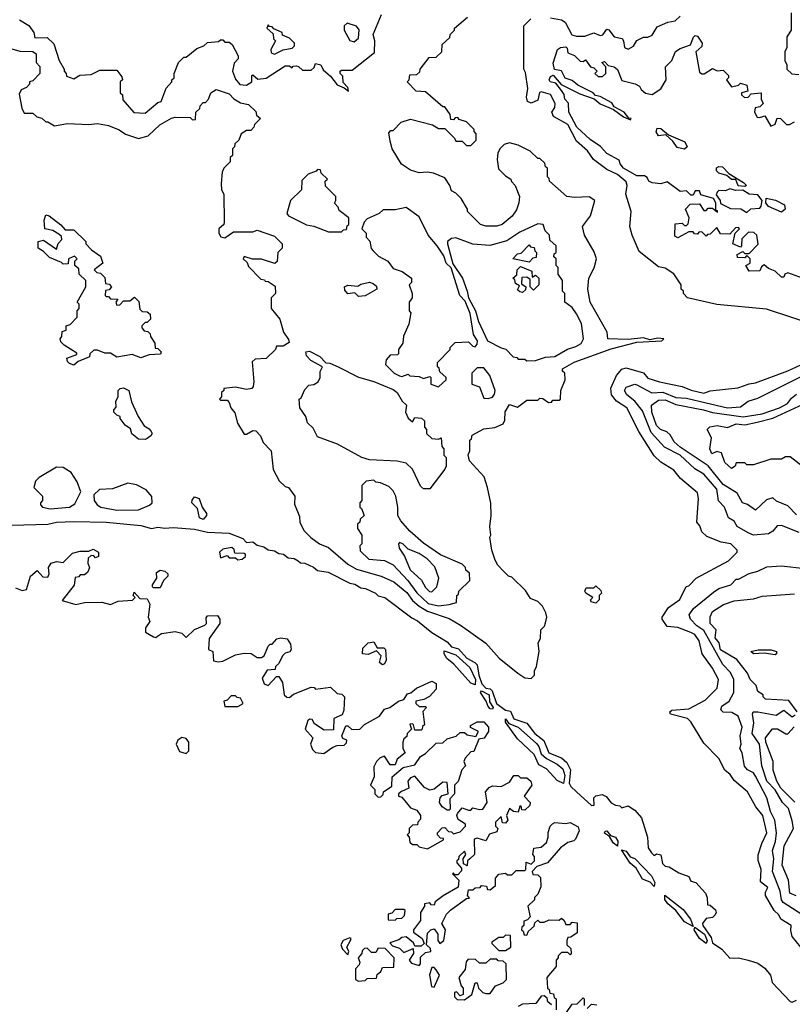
# Model space of a CAD drawing. Extents: x 2668140 to 2765664, y 823621 to 955240.
# Tile 163 of 256: x 2680034 to 2683615, y 888000 to 892564. Entities that reach past the tile are written whole.
import ezdxf

# ---------------------------------------------------------------- set-up
doc = ezdxf.new("R2010")
doc.units = 0

msp = doc.modelspace()

# ---------------------------------------------------------------- linework, layer by layer
at = {"layer": '0CON02XD'}
for points in [[(2680615, 892130), (2680675, 892180), (2680690, 892185), (2680713, 892247), (2680740, 892275), (2680740, 892285), (2680750, 892295), (2680750, 892315), (2680770, 892365), (2680795, 892390), (2680805, 892390), (2680855, 892430), (2680887, 892443), (2680905, 892457.5), (2680955, 892462.5), (2680965, 892470), (2680975, 892470), (2680985, 892460), (2681005, 892460), (2681018.3, 892448.3), (2681047, 892397), (2681047, 892383), (2681028.3, 892361.7), (2681020, 892325), (2681035, 892287.5), (2681055, 892263.8), (2681085, 892260), (2681110, 892275), (2681110, 892305), (2681115, 892307.5), (2681138.3, 892288.3), (2681177, 892293), (2681265, 892350), (2681285, 892350), (2681295, 892340), (2681301.7, 892348.3), (2681315, 892350), (2681327, 892347), (2681345, 892330), (2681385, 892330), (2681398.3, 892341.7), (2681405, 892360), (2681430, 892355), (2681441.2, 892331.2), (2681475, 892302.5), (2681505, 892262.5), (2681538.3, 892248.3), (2681558.3, 892231.7), (2681555, 892250), (2681533, 892273), (2681531.7, 892301.7), (2681520, 892315), (2681520, 892325), (2681525, 892330), (2681575, 892330), (2681678.3, 892411.7), (2681680, 892465), (2681672.5, 892495), (2681711.7, 892588.3)], [(2682495, 892572.5), (2682545, 892562.5), (2682563, 892553), (2682593.6, 892493.6), (2682615, 892486.7), (2682653, 892487), (2682695, 892502.5), (2682725, 892490), (2682736.4, 892493.6), (2682755, 892520), (2682765, 892517.5), (2682790, 892485), (2682825.9, 892475.9), (2682833.3, 892465), (2682837.5, 892435), (2682855, 892427.5), (2682879.3, 892440.7), (2682895, 892467.5), (2682925, 892482.5), (2682945, 892482.5), (2682965, 892492.5), (2682989.3, 892530.7), (2683038.3, 892551.7), (2683071.7, 892558.3), (2683095, 892580)], [(2683610, 892595), (2683610, 892515), (2683590, 892485), (2683590, 892435), (2683580, 892415), (2683580, 892375), (2683590, 892355), (2683590, 892335), (2683613, 892313), (2683645, 892310)], [(2680033.6, 892563.6), (2680076.4, 892536.4), (2680100, 892505), (2680105, 892480), (2680161.7, 892481.7), (2680192.5, 892452.5), (2680217.5, 892375), (2680240, 892335), (2680240, 892325), (2680250, 892315), (2680251.7, 892301.7), (2680285, 892290), (2680313, 892307), (2680365, 892310), (2680405, 892330), (2680485, 892330), (2680508.3, 892298.3), (2680510, 892285), (2680500, 892275), (2680500, 892225), (2680510, 892215), (2680511.7, 892191.7), (2680563, 892133), (2680615, 892130)], [(2681215, 892403.3), (2681255, 892423.3), (2681297.7, 892432.3), (2681307.7, 892442.3), (2681308, 892455), (2681285, 892478.8), (2681251.7, 892491.7), (2681250, 892505), (2681211.7, 892521.7), (2681205, 892530), (2681191.7, 892531.7), (2681185, 892540), (2681180, 892525), (2681208.3, 892498.3), (2681210, 892475), (2681220, 892465), (2681197.5, 892425), (2681200, 892410), (2681215, 892403.3)], [(2681585, 892461.2), (2681605, 892477.5), (2681607.5, 892517.5), (2681595, 892533.3), (2681552.5, 892547.5), (2681537.5, 892535), (2681537.5, 892515), (2681565, 892466.7), (2681585, 892461.2)], [(2682405, 889510), (2682420, 889525), (2682420, 889545), (2682430, 889565), (2682442.5, 889635), (2682437.5, 889675), (2682447.5, 889695), (2682450, 889735), (2682467, 889753), (2682471.7, 889768.3), (2682476.7, 889795), (2682472.5, 889815), (2682457.5, 889845), (2682435, 889867.5), (2682401.7, 889881.7), (2682378.3, 889918.3), (2682315, 889980), (2682300, 889985), (2682277, 890007), (2682250, 890035), (2682238.3, 890058.3), (2682222.5, 890105), (2682212.5, 890165), (2682217.5, 890175), (2682212.5, 890215), (2682220, 890265), (2682217, 890323), (2682202.5, 890395), (2682187.5, 890445), (2682118.3, 890518.3), (2682112.5, 890547.5), (2682120, 890565), (2682120, 890615), (2682128.3, 890621.7), (2682131.7, 890638.3), (2682185, 890667.5), (2682237, 890673), (2682275, 890690), (2682283, 890707), (2682283.6, 890746.4), (2682305, 890780), (2682341.7, 890768.3), (2682385, 890800), (2682435, 890800), (2682445, 890810), (2682458.3, 890808.3), (2682485, 890790), (2682498.3, 890791.7), (2682505, 890800), (2682535, 890800), (2682540, 890805), (2682542.5, 890845), (2682562.5, 890895), (2682560, 890925), (2682550, 890935), (2682550, 890945), (2682604.1, 890975.9), (2682775, 891038), (2682895, 891068.8), (2683010, 891075), (2683020, 891085), (2682992.5, 891087.5), (2682955, 891080), (2682925, 891089.2), (2682855, 891081.2), (2682760, 891085), (2682757.5, 891115), (2682677.5, 891255), (2682667.5, 891315), (2682672.5, 891365), (2682697, 891413), (2682707.5, 891455), (2682697, 891487), (2682652.5, 891565), (2682642.5, 891605), (2682680, 891655), (2682700, 891725), (2682673, 891743), (2682605, 891740), (2682570, 891745), (2682490, 891815), (2682488.3, 891828.3), (2682480, 891835), (2682480, 891875), (2682471.7, 891881.7), (2682468.3, 891898.3), (2682445, 891920), (2682435, 891920), (2682400, 891955), (2682345, 891982.5), (2682305, 891992.5), (2682280, 891985), (2682260, 891965), (2682250, 891945), (2682247.5, 891915), (2682253, 891873), (2682285, 891840), (2682310, 891825), (2682313, 891813), (2682330, 891795), (2682350, 891745), (2682347.5, 891715), (2682337, 891683), (2682316.4, 891653.6), (2682270, 891615), (2682245, 891607.5), (2682195, 891607.5), (2682170, 891615), (2682110, 891675), (2682110, 891685), (2682080, 891735), (2682055, 891760), (2682035, 891770), (2682027.5, 891795), (2682005, 891830), (2681951.7, 891851.7), (2681925, 891856.7), (2681885, 891853.3), (2681845, 891866), (2681804.2, 891894.2), (2681761.2, 891965), (2681751.2, 892001.2), (2681745, 892040), (2681755, 892050), (2681765, 892050), (2681801.7, 892088.3), (2681845, 892102.5), (2681947, 892077), (2681975, 892060), (2682005, 892060), (2682050, 892015), (2682055, 892000), (2682085, 892000), (2682105, 891980), (2682125, 891980), (2682150, 892005), (2682150, 892035), (2682140, 892045), (2682140, 892055), (2682105, 892090), (2682071.7, 892101.7), (2682065, 892110), (2682051.7, 892108.3), (2682045, 892100), (2682031.7, 892101.7), (2682030, 892125), (2682005, 892160), (2681995, 892160), (2681915, 892230), (2681871.7, 892231.7), (2681830, 892275), (2681840, 892285), (2681841.7, 892308.3), (2681875, 892310), (2681888.3, 892321.7), (2681890, 892335), (2681931.7, 892388.3), (2681965, 892390), (2681990, 892415), (2681991.7, 892448.3), (2682028.3, 892481.7), (2682030, 892495), (2682050, 892515), (2682050, 892525), (2682110, 892575)], [(2683725, 891146.7), (2683495, 891222.5), (2683265, 891243.3), (2683130, 891275), (2683110, 891295), (2683110, 891305), (2683100, 891315), (2683100, 891335), (2683066.4, 891386.4), (2683025, 891412.5), (2682995, 891417.5), (2682905, 891490), (2682872.5, 891565), (2682862.5, 891605), (2682867.5, 891675), (2682843.3, 891755), (2682850, 891795), (2682845, 891812.5), (2682805, 891846), (2682755, 891870), (2682693.8, 891915), (2682665.8, 891955.8), (2682615, 892001.2), (2682575, 892078), (2682507.5, 892115), (2682500, 892135), (2682513.9, 892156.1), (2682515.7, 892175), (2682495, 892216.7), (2682450.7, 892229.3), (2682443.8, 892226.2), (2682435, 892190), (2682405, 892177.5), (2682387.5, 892185), (2682383.8, 892205), (2682390, 892245), (2682378.3, 892318.3), (2682370, 892335), (2682370, 892535), (2682403, 892567)], [(2683679.3, 891359.3), (2683595, 891390), (2683580, 891385), (2683575, 891370), (2683565, 891370), (2683535, 891397.5), (2683505, 891410), (2683485, 891427.5), (2683471.7, 891418.3), (2683465, 891400), (2683415, 891397.5), (2683400, 891425), (2683420, 891435), (2683420, 891455), (2683405, 891470), (2683395, 891460), (2683361.7, 891461.7), (2683360, 891475), (2683385, 891490), (2683395, 891480), (2683415, 891480), (2683457, 891523), (2683450, 891565), (2683437, 891577), (2683411.7, 891578.3), (2683381.7, 891548.3), (2683380, 891515), (2683375, 891510), (2683340, 891525), (2683350, 891575), (2683370, 891595), (2683365, 891600), (2683351.7, 891598.3), (2683325, 891570), (2683281.7, 891571.7), (2683265, 891600), (2683235, 891570), (2683221.7, 891568.3), (2683215, 891560), (2683195, 891580), (2683181.7, 891578.3), (2683175, 891570), (2683161.7, 891571.7), (2683155, 891580), (2683135, 891580), (2683085, 891552.5), (2683070, 891560), (2683071.7, 891618.3), (2683105, 891620), (2683115, 891610), (2683125, 891610), (2683131.7, 891618.3), (2683137.5, 891645), (2683120, 891685), (2683141.7, 891708.3), (2683185, 891710), (2683205, 891680), (2683215, 891680), (2683225, 891690), (2683245, 891690), (2683268.3, 891671.7), (2683268.3, 891678.3), (2683260, 891680), (2683260, 891715), (2683250, 891735), (2683191.7, 891751.7), (2683185, 891770), (2683165, 891770), (2683155, 891750), (2683145, 891750), (2683125, 891770), (2683095, 891767.5), (2683035, 891812.5), (2683005, 891802.5), (2682965, 891807.5), (2682950, 891815), (2682942.5, 891832.5), (2682930.7, 891840.7), (2682895, 891840), (2682832.5, 891875), (2682817.5, 891895), (2682813, 891913), (2682755, 891943.3), (2682725.9, 891975.9), (2682678.3, 892008.3), (2682616.2, 892065), (2682580, 892135), (2682577, 892177), (2682560, 892195), (2682557, 892217), (2682546, 892236), (2682518.8, 892268.8), (2682492.5, 892275), (2682487.5, 892285), (2682495, 892300), (2682507, 892307), (2682543.6, 892263.6), (2682630.5, 892220.5), (2682696.2, 892196.2), (2682724.1, 892174.1), (2682787, 892147), (2682833, 892113), (2682865, 892100), (2682867.5, 892105), (2682856.7, 892106.7), (2682835.8, 892135), (2682789.3, 892159.3), (2682777.8, 892177.8), (2682725, 892207.1), (2682702.5, 892212.5), (2682692, 892225), (2682620.4, 892260.4), (2682595, 892282.5), (2682562.2, 892292.2), (2682545, 892326.2), (2682512.3, 892332.3), (2682507, 892363), (2682527.5, 892425), (2682540, 892435), (2682565, 892437.5), (2682571.7, 892431.7), (2682575, 892410), (2682605, 892397.5), (2682631.7, 892371.7), (2682645, 892370), (2682657, 892377), (2682680, 892345), (2682695, 892340), (2682710, 892325), (2682700, 892315), (2682715, 892300), (2682735, 892300), (2682750, 892315), (2682750, 892345), (2682732.5, 892365), (2682745, 892370), (2682761.7, 892351.7), (2682790, 892345), (2682805, 892332.5), (2682825, 892282.5), (2682887, 892267), (2682906.4, 892256.4), (2682915, 892240), (2682935, 892222.5), (2682965, 892217.5), (2683006.1, 892243.9), (2683030, 892285), (2683027.5, 892345), (2683056.1, 892373.9), (2683073.3, 892416.7), (2683095, 892430), (2683143, 892447), (2683157, 892483), (2683165, 892490), (2683175, 892487.5), (2683197.5, 892455), (2683195, 892440), (2683167.5, 892415), (2683185, 892320), (2683195, 892312.5), (2683207, 892313), (2683245, 892337.5), (2683267, 892327), (2683295, 892330), (2683320, 892305), (2683320, 892295), (2683310, 892285), (2683333, 892253), (2683365, 892260), (2683375, 892270), (2683405, 892260), (2683408.3, 892231.7), (2683380, 892225), (2683380, 892215), (2683393, 892203), (2683410, 892205), (2683425, 892220), (2683470, 892225), (2683470, 892195), (2683480, 892175), (2683465, 892160), (2683442.5, 892155), (2683440, 892135), (2683451.7, 892111.7), (2683465, 892110), (2683488.3, 892118.3), (2683515, 892070), (2683535, 892080), (2683545, 892107.5), (2683560, 892105), (2683588.3, 892078.3), (2683601.7, 892078.3), (2683625, 892090)], [(2679965, 892437.5), (2680035, 892418), (2680095, 892416.7), (2680110, 892405), (2680110, 892365), (2680127, 892347), (2680127.5, 892315), (2680095, 892280), (2680080, 892275), (2680080, 892265), (2680065, 892250), (2680041.7, 892238.3), (2680031.7, 892218.3), (2680043.6, 892153.6), (2680055, 892130), (2680095, 892130), (2680113, 892113), (2680137, 892107), (2680155, 892090), (2680165, 892090), (2680195, 892072.5), (2680255, 892082.5), (2680355, 892077.5), (2680395, 892082.5), (2680445, 892073.3), (2680495, 892052.5), (2680525, 892032.5), (2680585, 892012.5), (2680630, 892025), (2680683.6, 892076.4), (2680737, 892107), (2680755, 892112.5), (2680825, 892110), (2680835, 892100), (2680848.3, 892101.7), (2680850, 892135), (2680868.3, 892151.7), (2680870, 892165), (2680885, 892180), (2680895, 892180), (2680910, 892195), (2680920, 892225), (2680945, 892240), (2681005, 892220), (2681027, 892197), (2681058.3, 892178.3), (2681095, 892170), (2681128.3, 892138.3), (2681131.7, 892121.7), (2681150, 892105), (2681121.7, 892078.3), (2681120, 892065), (2681105, 892050), (2681085, 892050), (2681060, 892035), (2681050, 892005), (2681031.7, 891988.3), (2681030, 891975), (2681020, 891965), (2681020, 891935), (2681010, 891925), (2681010, 891905), (2680980, 891875), (2680973, 891857), (2680967.5, 891805), (2680970, 891775), (2680980, 891755), (2680982.5, 891625), (2680980, 891615), (2680957.5, 891595), (2680956.7, 891575), (2680967, 891557), (2680985, 891552.5), (2681025, 891580), (2681115, 891580), (2681135, 891587.5), (2681215, 891560), (2681250, 891525), (2681250, 891505), (2681230, 891485), (2681227, 891443), (2681216.4, 891433.6), (2681155, 891453.8), (2681113.3, 891453.3), (2681075, 891466.7), (2681070, 891455), (2681088.3, 891438.3), (2681095, 891420), (2681151.7, 891361.7), (2681168.3, 891358.3), (2681171.7, 891351.7), (2681185, 891350), (2681218.3, 891328.3), (2681220, 891295), (2681200, 891275), (2681200, 891225), (2681240, 891175), (2681257.5, 891115), (2681280.7, 891080.7), (2681283, 891067), (2681255, 891050), (2681225, 891050), (2681220, 891035), (2681177, 890993), (2681125, 890990), (2681111.7, 890978.3), (2681120, 890885), (2681117, 890863), (2681110, 890855), (2681085, 890850), (2681035, 890860), (2680980, 890855), (2680980, 890845), (2680970, 890835), (2680970, 890815), (2680960, 890805), (2680965, 890800), (2680995, 890800), (2681005, 890790), (2681012.5, 890765), (2681031.7, 890741.7), (2681043.3, 890693.3), (2681075, 890642.5), (2681085, 890642.5), (2681115, 890660), (2681128.3, 890658.3), (2681150, 890635), (2681163.3, 890603.3), (2681200, 890565), (2681208.3, 890478.3), (2681237, 890427), (2681265, 890400), (2681280, 890395), (2681310, 890355), (2681308.3, 890318.3), (2681331.7, 890261.7), (2681333, 890233), (2681352.5, 890195), (2681383.6, 890163.6), (2681423.9, 890133.9), (2681465, 890117.5), (2681555, 890040), (2681595, 890016.7), (2681710, 889985), (2681768.8, 889958.8), (2681828.3, 889908.3), (2681855, 889871.2), (2681885.7, 889845.7), (2681925, 889822.5), (2682025, 889788.8), (2682077.5, 889757.5), (2682193.9, 889673.9), (2682256.7, 889605), (2682342.5, 889535), (2682375, 889513.3), (2682405, 889510)], [(2683115, 891964.4), (2683081.1, 891971.1), (2683061.1, 892001.1), (2683029.3, 892029.3), (2682995, 892025.8), (2682984.6, 892044.6), (2682989.3, 892060.7), (2683005, 892059.2), (2683040.7, 892030.7), (2683116.9, 891996.9), (2683127.5, 891975), (2683115, 891964.4)], [(2681525, 891580), (2681535, 891590), (2681548.3, 891591.7), (2681551.7, 891608.3), (2681560, 891615), (2681560, 891645), (2681515, 891680), (2681510, 891695), (2681493, 891713), (2681500, 891725), (2681500, 891745), (2681451.7, 891791.7), (2681450, 891815), (2681460, 891825), (2681431.7, 891851.7), (2681428.3, 891868.3), (2681415, 891870), (2681408.3, 891861.7), (2681371.7, 891848.3), (2681341.7, 891818.3), (2681340, 891775), (2681290, 891725), (2681272.5, 891665), (2681280, 891655), (2681363, 891613), (2681397, 891607), (2681465, 891580), (2681525, 891580)], [(2683395, 891790.8), (2683363.9, 891793.9), (2683352.5, 891822.5), (2683332.6, 891822.6), (2683310.8, 891840.8), (2683275, 891851.9), (2683263.8, 891863.8), (2683263.4, 891876.6), (2683275, 891882.9), (2683291.4, 891881.4), (2683321.4, 891851.4), (2683389.3, 891809.3), (2683403.3, 891795), (2683395, 891790.8)], [(2683405, 891670), (2683423, 891687), (2683465, 891690), (2683471.2, 891698.8), (2683475.8, 891725.8), (2683455, 891751.2), (2683415, 891755.5), (2683385, 891773.8), (2683352.5, 891772.5), (2683325, 891780), (2683305, 891770), (2683275, 891772.5), (2683267.5, 891765), (2683262.5, 891752.5), (2683280, 891725), (2683281.7, 891711.7), (2683328.3, 891688.3), (2683376.4, 891686.4), (2683405, 891670)], [(2683565, 891672.2), (2683505, 891698.6), (2683492.7, 891715), (2683493.2, 891736.8), (2683536.9, 891726.9), (2683578.8, 891705), (2683582.5, 891685), (2683565, 891672.2)], [(2681975, 890862.5), (2682010, 890895), (2682010, 890905), (2681981.7, 890931.7), (2681978.3, 890948.3), (2681970, 890955), (2681970, 890975), (2682030, 891035), (2682030, 891045), (2682053, 891067), (2682115, 891070), (2682135, 891050), (2682145, 891047.5), (2682155, 891060), (2682156.7, 891075), (2682138, 891105), (2682122.3, 891202.3), (2682099.2, 891259.2), (2682074, 891285), (2682033.3, 891413.3), (2682011.2, 891435), (2681999.4, 891469.4), (2681968.8, 891515), (2681926.7, 891565), (2681885, 891650), (2681825, 891692.5), (2681775, 891682.5), (2681718.3, 891681.7), (2681700, 891665), (2681645, 891640), (2681630, 891625), (2681620, 891595), (2681640, 891575), (2681640, 891555), (2681657, 891537), (2681663, 891503), (2681671.7, 891491.7), (2681697, 891467), (2681740, 891445), (2681765, 891410), (2681807, 891397), (2681850, 891365), (2681850, 891345), (2681840, 891335), (2681852.5, 891295), (2681852.5, 891275), (2681840, 891255), (2681840, 891215), (2681847.5, 891205), (2681837, 891153), (2681813, 891097), (2681810, 891065), (2681790, 891035), (2681790, 891015), (2681785, 891010), (2681751.7, 891008.3), (2681733, 890987), (2681730, 890965), (2681770, 890925), (2681795, 890912.5), (2681805, 890910), (2681835, 890920), (2681843, 890913), (2681885, 890910), (2681905, 890900), (2681935, 890910), (2681940, 890905), (2681940, 890875), (2681975, 890862.5)], [(2680285, 890962.5), (2680265, 890970), (2680255, 890980), (2680252.5, 890995), (2680298.3, 891011.7), (2680298.3, 891018.3), (2680240, 891055), (2680225, 891070), (2680222.5, 891085), (2680230, 891095), (2680231.7, 891118.3), (2680250, 891125), (2680250, 891145), (2680268.3, 891151.7), (2680300, 891185), (2680300, 891215), (2680310, 891225), (2680310, 891245), (2680300, 891255), (2680340, 891325), (2680340, 891355), (2680310, 891385), (2680308.3, 891408.3), (2680290, 891425), (2680290, 891445), (2680300, 891455), (2680288.3, 891468.3), (2680260, 891455), (2680258.3, 891431.7), (2680235, 891430), (2680228.3, 891438.3), (2680171.7, 891461.7), (2680145, 891490), (2680120, 891505), (2680120, 891535), (2680145, 891542.5), (2680205, 891500), (2680213, 891527), (2680230, 891545), (2680228.3, 891558.3), (2680215, 891570), (2680187, 891587), (2680150, 891595), (2680147.5, 891635), (2680155, 891660), (2680170, 891655), (2680225, 891612.5), (2680245, 891590), (2680285, 891590), (2680340, 891535), (2680340, 891525), (2680367, 891497), (2680408.3, 891468.3), (2680420, 891435), (2680380, 891405), (2680391.7, 891391.7), (2680408.3, 891388.3), (2680428.3, 891368.3), (2680431.7, 891341.7), (2680448.3, 891338.3), (2680460, 891325), (2680448.3, 891311.7), (2680431.7, 891308.3), (2680430, 891285), (2680435, 891280), (2680445, 891280), (2680455, 891270), (2680488.3, 891268.3), (2680480, 891255), (2680485, 891240), (2680498.3, 891241.7), (2680515, 891260), (2680545, 891260), (2680567, 891277), (2680587, 891257), (2680591.7, 891221.7), (2680601.7, 891211.7), (2680625, 891210), (2680638.3, 891198.3), (2680640, 891175), (2680625, 891160), (2680615, 891160), (2680600, 891145), (2680600, 891135), (2680611.7, 891121.7), (2680628.3, 891118.3), (2680638.3, 891108.3), (2680640, 891095), (2680660, 891065), (2680661.7, 891041.7), (2680675, 891040), (2680690, 891025), (2680687, 891013), (2680635, 891010), (2680595, 890996.7), (2680555, 891012.5), (2680485, 891000), (2680455, 891017.5), (2680428.3, 891018.3), (2680395, 891032.5), (2680378.3, 891031.7), (2680360, 891015), (2680358.3, 891001.7), (2680305, 890980), (2680285, 890962.5)], [(2682385, 890982.5), (2682425, 890983.8), (2682470.7, 890999.3), (2682515, 891003.3), (2682573, 891037), (2682611.7, 891048.3), (2682637, 891063), (2682647.5, 891085), (2682637.5, 891155), (2682615, 891200), (2682595, 891230), (2682560, 891255), (2682560, 891295), (2682550, 891305), (2682550, 891355), (2682530, 891385), (2682530, 891415), (2682520, 891425), (2682520, 891455), (2682510, 891465), (2682511.7, 891478.3), (2682520, 891485), (2682520, 891515), (2682491.7, 891541.7), (2682490, 891565), (2682470, 891585), (2682460, 891615), (2682435, 891617.5), (2682351.7, 891578.3), (2682291.7, 891538.3), (2682213, 891517), (2682133.6, 891523.6), (2682055, 891552.5), (2682035, 891550), (2682017.5, 891535), (2682016.7, 891525), (2682041.7, 891431.7), (2682086.2, 891365), (2682108.8, 891305), (2682113.8, 891273.8), (2682146.7, 891215), (2682160, 891165), (2682202.5, 891075), (2682265, 891042.5), (2682287, 891037), (2682321.7, 891001.7), (2682338.3, 890998.3), (2682345, 890990), (2682375, 890990), (2682385, 890982.5)], [(2682395, 891440), (2682320, 891455), (2682341.7, 891478.3), (2682358.3, 891481.7), (2682395, 891520), (2682401.7, 891511.7), (2682418.3, 891508.3), (2682421.7, 891491.7), (2682430, 891485), (2682428.3, 891461.7), (2682411.7, 891458.3), (2682395, 891440)], [(2682365, 891300), (2682351.7, 891301.7), (2682341.7, 891311.7), (2682350, 891330), (2682331.7, 891341.7), (2682328.3, 891358.3), (2682320, 891365), (2682338.3, 891381.7), (2682340, 891405), (2682355, 891420), (2682408.3, 891398.3), (2682410, 891370), (2682425, 891380), (2682440, 891365), (2682440, 891335), (2682415, 891310), (2682400, 891325), (2682400, 891360), (2682385, 891370), (2682361.7, 891368.3), (2682360, 891340), (2682380, 891325), (2682378.3, 891311.7), (2682365, 891300)], [(2681605, 891280), (2681587.5, 891297.5), (2681555, 891293.3), (2681540.5, 891310.5), (2681540, 891325), (2681555, 891333.8), (2681601.7, 891328.3), (2681615, 891337.5), (2681655, 891347.5), (2681671.7, 891341.7), (2681688.3, 891328.3), (2681690, 891315), (2681635, 891284.2), (2681605, 891280)], [(2681935, 890390), (2681905, 890390), (2681891.7, 890401.7), (2681855, 890480), (2681825, 890507.5), (2681783, 890517), (2681655, 890523.3), (2681620, 890535), (2681507, 890597), (2681415, 890630), (2681395, 890670), (2681367.5, 890695), (2681360, 890725), (2681332.5, 890765), (2681330, 890805), (2681338.3, 890811.7), (2681355, 890850), (2681375, 890870), (2681397, 890873), (2681417.5, 890885), (2681427.5, 890905), (2681427, 890933), (2681437.5, 890955), (2681384.1, 890984.1), (2681363.8, 891005), (2681360, 891025), (2681377.7, 891027.7), (2681425, 891002.5), (2681453, 890973), (2681471.7, 890971.7), (2681510, 890955), (2681605, 890906.7), (2681675, 890886.7), (2681765, 890850), (2681783.3, 890835), (2681806.7, 890795), (2681827, 890777), (2681822, 890745), (2681835, 890717.5), (2681855, 890700), (2681865, 890720), (2681897, 890717), (2681910, 890705), (2681910, 890675), (2681920, 890665), (2681920, 890645), (2681945, 890622.5), (2681975, 890620), (2681987.5, 890625), (2681990, 890585), (2682000, 890575), (2682000, 890545), (2682010, 890535), (2682010, 890495), (2682005, 890480), (2681935, 890390)], [(2683654, 888265), (2683613.8, 888315), (2683607.5, 888342.5), (2683610, 888365), (2683562.5, 888395), (2683552.5, 888415), (2683531.2, 888435), (2683491.2, 888505), (2683490.7, 888519.3), (2683501.7, 888541.7), (2683468.3, 888568.3), (2683470, 888625), (2683457, 888667), (2683457, 888693), (2683473.3, 888745), (2683497.5, 888795), (2683478.8, 888875), (2683446.7, 888915), (2683407.5, 888985), (2683345, 889037.5), (2683327.5, 889065), (2683302.5, 889085), (2683275, 889140), (2683205, 889210), (2683145, 889310), (2683130, 889325), (2683050, 889345), (2683047.5, 889355), (2683056.2, 889363.8), (2683135, 889368.8), (2683210.7, 889409.3), (2683267.5, 889465), (2683273.3, 889505), (2683245, 889557.5), (2683196.7, 889625), (2683183.3, 889685), (2683163.9, 889713.9), (2683145, 889723.8), (2683085, 889746), (2683035, 889751.2), (2683012.5, 889785), (2683012.5, 889795), (2683040.7, 889839.3), (2683093, 889877), (2683123.6, 889936.4), (2683135, 889940), (2683170, 889975), (2683320, 890055), (2683360, 890095), (2683360, 890105), (2683330, 890135), (2683285, 890142.5), (2683218.3, 890168.3), (2683195, 890190), (2683187, 890217), (2683172.5, 890235), (2683180, 890345), (2683175, 890370), (2683097, 890437), (2683066.4, 890476.4), (2683005, 890512.5), (2682975, 890542.5), (2682903.3, 890655), (2682847.5, 890765), (2682800, 890795), (2682777.5, 890825), (2682773.6, 890856.4), (2682800, 890915), (2682825, 890943.3), (2682845, 890950), (2682925, 890927.5), (2682945, 890902.5), (2683000, 890885), (2683105, 890863.8), (2683145.9, 890845.9), (2683205, 890833.3), (2683235, 890843.3), (2683363, 890857), (2683415, 890876.7), (2683445, 890881.2), (2683595, 890936.7), (2683695, 890983.3)], [(2682205, 890807.5), (2682225, 890813.8), (2682235, 890827.5), (2682237.1, 890845), (2682213.8, 890915), (2682185, 890950), (2682155, 890950), (2682130, 890925), (2682130, 890875), (2682165, 890862.5), (2682185, 890810), (2682205, 890807.5)], [(2683646.1, 890186.1), (2683565, 890220), (2683545, 890217.5), (2683525, 890192.5), (2683505, 890180), (2683435, 890173.8), (2683410, 890185), (2683360, 890215), (2683345, 890240), (2683320, 890255), (2683300, 890305), (2683273, 890333), (2683265, 890387.5), (2683205, 890457.5), (2683162.7, 890482.7), (2683095, 890546), (2683022.7, 890582.7), (2682960.9, 890650.9), (2682920.9, 890750.9), (2682885.5, 890795.5), (2682848.8, 890825), (2682837.5, 890845), (2682845, 890860), (2682885, 890873.8), (2682895, 890872), (2682964.3, 890834.3), (2683015, 890838), (2683075, 890812.5), (2683125, 890808.8), (2683215, 890787.5), (2683315, 890764.3), (2683375, 890770), (2683410, 890795), (2683455, 890810), (2683666.1, 890913.9)], [(2680615, 890617.5), (2680585, 890620), (2680553.6, 890643.6), (2680547, 890667), (2680523.6, 890683.6), (2680500, 890715), (2680500, 890725), (2680485, 890730), (2680470, 890745), (2680470, 890755), (2680481.7, 890768.3), (2680480, 890795), (2680490, 890815), (2680490, 890845), (2680500, 890855), (2680515, 890857.5), (2680540, 890845), (2680553, 890793), (2680582.5, 890725), (2680610.7, 890680.7), (2680635, 890666.7), (2680643.3, 890655), (2680647.5, 890645), (2680642.5, 890635), (2680625, 890622.5), (2680615, 890617.5)], [(2683635, 890268.8), (2683595, 890310), (2683542.3, 890332.3), (2683525, 890347.5), (2683495, 890337.5), (2683445, 890290), (2683407, 890317), (2683383.9, 890323.9), (2683359.3, 890369.3), (2683295, 890408.8), (2683225, 890496.2), (2683095, 890582), (2683067.7, 890607.7), (2683049.5, 890639.5), (2683033.6, 890653.6), (2683004, 890664), (2682985, 890682.5), (2682963.8, 890745), (2682962.5, 890777.5), (2682995, 890800), (2683025, 890802), (2683075, 890780), (2683203.9, 890756.1), (2683245, 890742.5), (2683387, 890723), (2683475, 890737.5), (2683555, 890764.2), (2683592.5, 890785), (2683610.7, 890809.3), (2683635, 890827.5)], [(2683660, 890495), (2683605, 890537.5), (2683583, 890537), (2683565, 890527.5), (2683515, 890527.5), (2683435, 890500), (2683405, 890500), (2683395, 890510), (2683355, 890510), (2683350, 890495), (2683333, 890483), (2683301.7, 890511.7), (2683286.4, 890556.4), (2683265, 890562.5), (2683241.7, 890551.7), (2683232.5, 890575), (2683240, 890625), (2683220, 890665), (2683233, 890677), (2683267, 890683), (2683315, 890673.8), (2683355, 890690), (2683395, 890686.2), (2683452.3, 890697.7), (2683525, 890717.5), (2683665, 890782)], [(2680175, 890296.7), (2680265, 890303.8), (2680290, 890320), (2680317.5, 890375), (2680301.2, 890421.2), (2680273.3, 890465), (2680235, 890488.8), (2680205, 890490), (2680125, 890442.5), (2680107.5, 890425), (2680100, 890395), (2680140, 890355), (2680140, 890335), (2680130, 890325), (2680130, 890315), (2680140, 890305), (2680175, 890296.7)], [(2680485, 890290), (2680585, 890292), (2680636.4, 890313.6), (2680647.5, 890325), (2680647, 890353), (2680620, 890385), (2680575, 890408), (2680535, 890416.2), (2680465, 890390), (2680403.6, 890386.4), (2680378.3, 890361.7), (2680380, 890335), (2680392.5, 890315), (2680410, 890305), (2680485, 890290)], [(2681975, 889846.2), (2682025, 889852.5), (2682058.3, 889861.7), (2682060, 889895), (2682068.3, 889901.7), (2682070, 889915), (2682120, 889965), (2682118.3, 889998.3), (2682101.7, 890011.7), (2682100, 890025), (2682085, 890040), (2681983.9, 890083.9), (2681905, 890136.7), (2681842.3, 890192.3), (2681800.7, 890240.7), (2681787.5, 890265), (2681787.5, 890305), (2681777.5, 890355), (2681765, 890380), (2681745, 890400), (2681707, 890417), (2681685, 890420), (2681675, 890430), (2681640, 890425), (2681620, 890405), (2681620, 890335), (2681610, 890325), (2681610, 890305), (2681618.3, 890298.3), (2681630, 890265), (2681611.7, 890248.3), (2681610, 890235), (2681600, 890225), (2681600, 890205), (2681620, 890175), (2681620, 890135), (2681610, 890125), (2681611.7, 890101.7), (2681653, 890063), (2681725, 890057.5), (2681765, 890036.7), (2681833.8, 889965), (2681875, 889906.7), (2681927.3, 889857.3), (2681975, 889846.2)], [(2680885, 890247.5), (2680867.5, 890255), (2680858.3, 890298.3), (2680832.5, 890325), (2680833, 890337), (2680845, 890352.5), (2680866.7, 890345), (2680880, 890305), (2680900, 890275), (2680900, 890265), (2680885, 890247.5)], [(2679998.5, 890221.5), (2680165, 890225.5), (2680205, 890234.3), (2680285, 890237.8), (2680435.6, 890234.4), (2680595, 890218.9), (2680645, 890206), (2680675, 890211.4), (2680706.8, 890206.8), (2680745, 890210), (2680845, 890202.2), (2680905, 890188.9), (2681005, 890184.5), (2681068.8, 890158.8), (2681085, 890140), (2681115, 890143.1), (2681135, 890128.1), (2681165, 890120), (2681185, 890107.1), (2681215, 890101.5), (2681235, 890088.9), (2681256.2, 890086.2), (2681278.9, 890068.9), (2681306.9, 890066.9), (2681325.5, 890055.5), (2681335, 890045.8), (2681355, 890044.5), (2681395.5, 890025.5), (2681415, 890010.8), (2681463.1, 890003.1), (2681565, 889951.9), (2681587.5, 889947.5), (2681615, 889930.6), (2681637, 889927), (2681683.8, 889905), (2681695, 889893.8), (2681726.2, 889886.2), (2681850.9, 889790.9), (2681878, 889778), (2681943.9, 889723.9), (2682015, 889680), (2682035, 889657.5), (2682067.3, 889647.3), (2682106.7, 889605), (2682144.3, 889584.3), (2682154.2, 889574.2), (2682161.9, 889525), (2682175.6, 889485), (2682195, 889465.7), (2682215, 889462.5), (2682223.6, 889453.6), (2682244, 889395), (2682285, 889363.3), (2682308.3, 889358.3), (2682325, 889323.3), (2682385, 889303.3), (2682421.2, 889255), (2682463, 889223), (2682486.7, 889165), (2682545, 889142), (2682570.6, 889120.6), (2682587, 889087), (2682580.5, 889025), (2682588.8, 889008.8), (2682615, 888984.5), (2682685, 888921.2), (2682697, 888923), (2682695, 888956.7), (2682705, 888966.7), (2682733, 888973), (2682753, 888963), (2682775, 888933.3), (2682795, 888922.5), (2682815, 888920), (2682825, 888910), (2682855, 888920), (2682885, 888900), (2682916.2, 888865), (2682943.3, 888775), (2682947.5, 888725), (2682961.7, 888701.7), (2682975, 888690), (2682985, 888697.5), (2683005, 888692.5), (2683013, 888653), (2683025, 888640), (2683045, 888636.7), (2683089.3, 888609.3), (2683135, 888592.5), (2683145, 888570), (2683167.5, 888565), (2683212.5, 888515), (2683220, 888495), (2683221.7, 888461.7), (2683235, 888460), (2683258.3, 888438.3), (2683262.5, 888425), (2683257.5, 888415), (2683245, 888402.5), (2683215, 888397.5), (2683198.8, 888375), (2683200, 888365), (2683239.7, 888309.7), (2683245.8, 888285), (2683288.8, 888255), (2683325, 888214), (2683365, 888215.8), (2683410, 888205), (2683455, 888190), (2683487.7, 888167.7), (2683513.8, 888135), (2683521.7, 888101.7), (2683605, 888012.5), (2683615, 888010), (2683635, 888018.8)], [(2681045, 890060), (2681065, 890062.5), (2681080, 890075), (2681080, 890085), (2681075, 890090), (2681031.7, 890091.7), (2681028.3, 890108.3), (2681017, 890117), (2680975, 890110), (2680960, 890095), (2680965, 890070), (2680995, 890080), (2681005, 890070), (2681035, 890070), (2681045, 890060)], [(2681945, 889912.5), (2681967.5, 889935), (2681976.7, 889975), (2681958.3, 890028.3), (2681922.5, 890065), (2681885, 890090), (2681835, 890110), (2681810, 890135), (2681795, 890140), (2681790, 890135), (2681792.5, 890115), (2681817, 890077), (2681844.2, 890014.2), (2681895.9, 889965.9), (2681915, 889932.5), (2681933.9, 889913.9), (2681945, 889912.5)], [(2680015, 889930), (2680045, 889917.5), (2680065, 889922.5), (2680083.8, 889985), (2680115, 890010), (2680141.7, 889981.7), (2680165, 889980), (2680170, 889995), (2680167.5, 890025), (2680180, 890045), (2680205, 890052.5), (2680235, 890047.5), (2680278.3, 890091.7), (2680315, 890100), (2680355, 890100), (2680375, 890110), (2680400, 890095), (2680400, 890075), (2680385, 890070), (2680378.3, 890078.3), (2680365, 890080), (2680351.7, 890068.3), (2680350, 890045), (2680357.5, 890022.5), (2680348.3, 890001.7), (2680335, 889990), (2680315, 889990), (2680308.3, 889981.7), (2680291.7, 889978.3), (2680287, 889943), (2680231.7, 889871.7), (2680295, 889853.3), (2680335, 889862.5), (2680415, 889863.3), (2680455, 889852.5), (2680490.7, 889869.3), (2680557, 889873), (2680570, 889885), (2680560, 889895), (2680565, 889910), (2680591.7, 889881.7), (2680625, 889880), (2680636.7, 889855), (2680630, 889795), (2680637.5, 889775), (2680617.5, 889745), (2680617.5, 889725), (2680655, 889702.5), (2680665, 889700), (2680673, 889707)], [(2683685, 888400), (2683572.3, 888472.3), (2683564.2, 888484.2), (2683558, 888525), (2683523.8, 888615), (2683528.8, 888675), (2683523.6, 888713.6), (2683537.5, 888755), (2683542.5, 888795), (2683533.9, 888853.9), (2683514.2, 888894.2), (2683497.7, 888957.7), (2683445, 889057.5), (2683435, 889072.5), (2683407.5, 889087.5), (2683393.6, 889103.6), (2683382.5, 889165), (2683372.5, 889185), (2683377.5, 889205), (2683373.3, 889245), (2683382.5, 889285), (2683364, 889335), (2683335, 889353.1), (2683295, 889353.8), (2683283.3, 889365), (2683288, 889382), (2683322.5, 889405), (2683343.3, 889445), (2683343.3, 889505), (2683328.3, 889538.3), (2683293.3, 889575), (2683205, 889733.3), (2683172.5, 889755), (2683142.5, 889785), (2683137.5, 889805), (2683157.5, 889835), (2683249.3, 889910.7), (2683275, 889926.7), (2683330, 889945), (2683355, 889970), (2683365, 889970), (2683415, 889997.5), (2683455, 890007.5), (2683497, 890027), (2683565, 890032.5), (2683675, 890020)], [(2680685, 889930), (2680655, 889930), (2680650, 889935), (2680650, 889945), (2680670, 889975), (2680668.3, 890001.7), (2680685, 890012.5), (2680707, 890007), (2680720, 889995), (2680720, 889985), (2680700, 889965), (2680685, 889930)], [(2682705, 889860), (2682682.5, 889865), (2682680, 889875), (2682690, 889885), (2682657.5, 889905), (2682653.3, 889915), (2682660, 889930), (2682695, 889930), (2682705, 889940), (2682728.3, 889918.3), (2682730, 889905), (2682720, 889895), (2682720, 889875), (2682705, 889860)], [(2683637.5, 889355), (2683598.3, 889408.3), (2683490, 889415), (2683480, 889425), (2683480, 889435), (2683455, 889450), (2683447, 889477), (2683420, 889505), (2683407.5, 889535), (2683357.7, 889597.7), (2683282.7, 889642.7), (2683276, 889675), (2683258, 889698), (2683262, 889735), (2683234.3, 889765), (2683234, 889796), (2683245, 889820), (2683296.7, 889853.3), (2683345, 889870), (2683435, 889880), (2683475, 889892.5), (2683625, 889902.5)], [(2680673, 889707), (2680690.7, 889719.3), (2680755, 889727.5), (2680785, 889720), (2680805, 889700), (2680845, 889737.5), (2680893, 889757), (2680900, 889765), (2680898.3, 889791.7), (2680905, 889800), (2680951.7, 889801.7), (2680962.5, 889785), (2680962.5, 889765), (2680912.5, 889695), (2680910, 889645), (2680930, 889635), (2680931.7, 889591.7), (2680955, 889587.5), (2680975, 889590), (2681035, 889620), (2681075, 889627.5), (2681106.4, 889626.4), (2681135, 889607.5), (2681155, 889607.5), (2681167.5, 889615), (2681185, 889660), (2681195, 889670), (2681205, 889670), (2681226.4, 889693.6), (2681245, 889698.8), (2681273.6, 889693.6), (2681289.3, 889669.3), (2681292.5, 889645), (2681286.7, 889633.3), (2681265, 889627.5), (2681252.5, 889615), (2681235, 889580), (2681220, 889565), (2681218.3, 889551.7), (2681180.7, 889549.3), (2681158.3, 889511.7), (2681167.5, 889485), (2681185, 889477.5), (2681225, 889520), (2681235, 889520), (2681251.7, 889491.7), (2681260, 889435), (2681273, 889423), (2681285, 889422.5), (2681303, 889437), (2681385, 889470), (2681398.3, 889468.3), (2681405, 889460), (2681475, 889470), (2681505, 889440), (2681527.5, 889437.5), (2681540, 889425), (2681537, 889363), (2681528.3, 889341.7), (2681490, 889325), (2681488.3, 889271.7), (2681445, 889270), (2681400.7, 889300.7), (2681390, 889320), (2681378.3, 889321.7), (2681370, 889315), (2681357.5, 889275), (2681392.5, 889235), (2681382.5, 889205), (2681390.7, 889180.7), (2681405, 889167.5), (2681443, 889163), (2681485, 889192.5), (2681505, 889200), (2681538.3, 889201.7), (2681548.3, 889211.7), (2681550, 889225), (2681531.7, 889231.7), (2681527.5, 889245), (2681545, 889290), (2681555, 889290), (2681573.6, 889273.6), (2681610, 889275), (2681633, 889297), (2681702.5, 889335), (2681725, 889367.5), (2681750, 889375), (2681790, 889405), (2681815, 889412.5), (2681831.7, 889438.3), (2681847, 889443), (2681873.9, 889466.1), (2681945, 889497.5), (2681965, 889487.5), (2681965, 889460), (2681933, 889427), (2681907, 889413), (2681870, 889405), (2681870, 889395), (2681885, 889380), (2681915, 889380), (2681920, 889375), (2681902.5, 889357.5), (2681910, 889295), (2681901.7, 889288.3), (2681900, 889275), (2681895, 889270), (2681865, 889270), (2681860, 889295), (2681855, 889300), (2681841.7, 889298.3), (2681850, 889275), (2681830, 889255), (2681828.3, 889241.7), (2681815, 889230), (2681810, 889215), (2681810, 889185), (2681820, 889165), (2681783.6, 889136.4), (2681775, 889110), (2681750.7, 889110.7), (2681725, 889150), (2681705, 889142.5), (2681687.5, 889125), (2681675, 889100), (2681676.4, 889053.6), (2681660, 889015), (2681680, 888995), (2681680, 888975), (2681695, 888960), (2681708.3, 888961.7), (2681718.3, 888971.7), (2681720, 888985), (2681758.3, 889011.7), (2681760, 889055), (2681811.7, 889098.3), (2681865, 889110), (2681891.7, 889148.3), (2681915, 889162.5), (2681965, 889210), (2681995, 889212.5), (2682015, 889230), (2682057, 889243), (2682075, 889260), (2682095, 889260), (2682108.3, 889248.3), (2682148.3, 889241.7), (2682160, 889265), (2682123.6, 889283.6), (2682123, 889293), (2682155, 889310), (2682185, 889310), (2682207.5, 889285), (2682207.5, 889265), (2682186.4, 889233.6), (2682161.7, 889228.3), (2682138.3, 889171.7), (2682125, 889170), (2682099.3, 889140.7), (2682092.5, 889125), (2682100, 889105), (2682083, 889087), (2682067, 889033), (2682050, 889015), (2682050, 888975), (2682028.3, 888951.7), (2682030, 888905), (2682025, 888900), (2682015, 888900), (2681992.5, 888915), (2681980, 888935), (2681983, 888957), (2681991.7, 888968.3), (2682020, 888975), (2682015, 889027.5), (2681995, 889030), (2681955, 888997.5), (2681935, 888992.5), (2681910, 889005), (2681865, 889057.5), (2681845, 889050), (2681832.5, 889035), (2681838.3, 889001.7), (2681803, 888987), (2681790, 888975), (2681790, 888965), (2681805, 888960), (2681845, 888910), (2681875, 888900), (2681892.5, 888875), (2681891.7, 888858.3), (2681880, 888845), (2681878.3, 888831.7), (2681855, 888830), (2681840, 888815), (2681840, 888795), (2681830, 888785), (2681840, 888775), (2681841.7, 888751.7), (2681855, 888740), (2681875, 888740), (2681885, 888730), (2681925, 888720), (2681998.3, 888761.7), (2681998.3, 888768.3), (2681985, 888770), (2681970, 888785), (2681970, 888795), (2681991.7, 888818.3), (2682005, 888820), (2682021.7, 888801.7), (2682035, 888800), (2682045, 888790), (2682075, 888800), (2682100, 888825), (2682100, 888835), (2682067, 888857), (2682060, 888875), (2682062.5, 888885), (2682085, 888910), (2682115, 888900), (2682125, 888900), (2682135, 888910), (2682165, 888902.5), (2682180, 888905), (2682200, 888935), (2682192.5, 888985), (2682210, 889005), (2682225, 889012.5), (2682265, 889010), (2682305, 889030), (2682325, 889060), (2682345, 889060), (2682355, 889050), (2682385, 889050), (2682402.5, 889035), (2682407.5, 889015), (2682372.5, 888965), (2682400, 888935), (2682398.3, 888921.7), (2682375, 888900), (2682361.7, 888901.7), (2682358.3, 888918.3), (2682351.7, 888918.3), (2682345, 888890), (2682323, 888893), (2682305, 888907.5), (2682290, 888875), (2682297, 888853), (2682285, 888840), (2682271.7, 888841.7), (2682265, 888870), (2682240, 888845), (2682240, 888825), (2682250, 888815), (2682245, 888800), (2682211.7, 888788.3), (2682195, 888757.5), (2682155, 888770), (2682140, 888765), (2682142.5, 888695), (2682120, 888675), (2682110, 888665), (2682108.3, 888641.7), (2682091.7, 888651.7), (2682090, 888675), (2682102.5, 888695), (2682095, 888710), (2682070, 888685), (2682068.3, 888671.7), (2682060, 888665), (2682060, 888655), (2682081.7, 888631.7), (2682081.7, 888618.3), (2682065, 888600), (2682050, 888600), (2682045, 888610), (2682040, 888605), (2682070, 888575), (2682066.4, 888543.6), (2681997, 888503), (2681960, 888475), (2681955, 888460), (2681941.7, 888461.7), (2681935, 888470), (2681910, 888465), (2681910, 888455), (2681892.5, 888425), (2681891.7, 888388.3), (2681860, 888345), (2681860, 888335), (2681900, 888305), (2681908.3, 888281.7), (2681895, 888270), (2681865, 888270), (2681860, 888285), (2681825, 888312.5), (2681805, 888310), (2681791.7, 888298.3), (2681750, 888285), (2681761.7, 888271.7), (2681795, 888260), (2681815, 888240), (2681858.3, 888258.3), (2681860, 888235), (2681840, 888205), (2681850, 888190), (2681885, 888180), (2681891.7, 888188.3), (2681891.7, 888218.3), (2681915, 888240), (2681940, 888245), (2681938.3, 888258.3), (2681920, 888275), (2681925, 888330), (2681940, 888345), (2681955, 888350), (2681972.5, 888325), (2681972.5, 888295), (2681981.7, 888281.7), (2682000, 888295), (2682007.5, 888345), (2681990, 888375), (2682011.7, 888418.3), (2682031.7, 888438.3), (2682105, 888490), (2682118.3, 888491.7), (2682110, 888505), (2682115, 888530), (2682135, 888530), (2682145, 888540), (2682168.3, 888541.7), (2682175, 888550), (2682198.3, 888548.3), (2682201.7, 888531.7), (2682215, 888530), (2682240, 888550), (2682240, 888585), (2682255, 888602.5), (2682285, 888607.5), (2682295, 888600), (2682315, 888600), (2682335, 888620), (2682375, 888620), (2682380, 888625), (2682381.7, 888658.3), (2682405, 888650), (2682420, 888665), (2682420, 888685), (2682412.5, 888695), (2682417, 888723), (2682451.7, 888728.3), (2682475, 888750), (2682483.3, 888775), (2682483, 888797), (2682492.5, 888825), (2682503, 888837), (2682515, 888842.5), (2682565, 888837.5), (2682585, 888842.5), (2682623, 888823), (2682626.4, 888803.6), (2682610, 888765), (2682601.7, 888758.3), (2682575, 888750), (2682540, 888725), (2682480, 888655), (2682431.7, 888638.3), (2682410, 888615), (2682411.7, 888601.7), (2682435, 888600), (2682448.3, 888588.3), (2682450, 888545), (2682435, 888510), (2682420, 888495), (2682420, 888485), (2682390, 888455), (2682400, 888405), (2682388.3, 888391.7), (2682370, 888385), (2682370, 888365), (2682361.7, 888358.3), (2682360, 888345), (2682368.3, 888338.3), (2682371.7, 888321.7), (2682385, 888320), (2682391.7, 888338.3), (2682418.3, 888361.7), (2682421.7, 888378.3), (2682435, 888390), (2682445, 888380), (2682465, 888380), (2682488.3, 888391.7), (2682535, 888390), (2682545, 888400), (2682558.3, 888388.3), (2682565, 888370), (2682585, 888370), (2682595, 888380), (2682618.3, 888378.3), (2682618.3, 888331.7), (2682588.3, 888311.7), (2682575, 888310), (2682570, 888295), (2682570, 888275), (2682588.3, 888258.3), (2682590, 888235), (2682585, 888230), (2682575, 888240), (2682545, 888240), (2682530, 888225), (2682530, 888215), (2682520, 888205), (2682520, 888175), (2682477.5, 888125), (2682480, 888075), (2682488.3, 888068.3), (2682491.7, 888051.7), (2682508.3, 888048.3), (2682511.7, 888031.7), (2682520, 888025), (2682520, 887975)], [(2681715, 889573.3), (2681702.5, 889585), (2681710, 889615), (2681688.3, 889638.3), (2681649.3, 889620.7), (2681622.5, 889625), (2681625, 889650), (2681650, 889675), (2681675, 889680), (2681691.7, 889651.7), (2681721.7, 889651.7), (2681730, 889645), (2681732.5, 889595), (2681725, 889577.5), (2681715, 889573.3)], [(2682145, 889481.2), (2682125, 889489.2), (2682046.2, 889576.2), (2682013.6, 889603.6), (2682000.8, 889625), (2682001.2, 889638.8), (2682055, 889619.2), (2682120.9, 889560.9), (2682146.5, 889505), (2682145, 889481.2)], [(2683535, 889620), (2683485, 889627.5), (2683435, 889624), (2683422.5, 889635), (2683457, 889643), (2683516.4, 889643.6), (2683542.5, 889635), (2683542.5, 889625), (2683535, 889620)], [(2681045, 889380), (2681070, 889395), (2681058.3, 889418.3), (2681041.7, 889421.7), (2681035, 889430), (2681015, 889430), (2680995, 889410), (2680980, 889405), (2680985, 889380), (2681045, 889380)], [(2682225, 889367.5), (2682215, 889368.8), (2682205, 889380), (2682196.7, 889405), (2682170, 889445), (2682175, 889452.5), (2682209.4, 889435), (2682211.7, 889401.7), (2682228, 889375), (2682225, 889367.5)], [(2683632.3, 888502.3), (2683603.3, 888515), (2683598, 888575), (2683568, 888645), (2683578, 888735), (2683621.2, 888815), (2683615, 888850), (2683597, 888907), (2683568.8, 888935), (2683535, 888993.8), (2683496.2, 889035), (2683473.8, 889105), (2683462.9, 889205), (2683428.8, 889255), (2683436.7, 889305), (2683430, 889345), (2683433.8, 889356.2), (2683455, 889356.2), (2683539.5, 889340.5), (2683575, 889363.3), (2683615, 889332.5), (2683628.6, 889341.4)], [(2682555, 889023.3), (2682525, 889036.9), (2682475, 889091.4), (2682440, 889110), (2682418.5, 889158.5), (2682341.2, 889231.2), (2682285, 889307.5), (2682285, 889322.5), (2682300.8, 889300.8), (2682345, 889284.2), (2682428.7, 889208.7), (2682440, 889195), (2682451.7, 889161.7), (2682475, 889139.2), (2682525, 889113.8), (2682550.8, 889090.8), (2682560.3, 889060.3), (2682555, 889023.3)], [(2683627, 888937), (2683561.7, 889001.7), (2683544, 889035), (2683526.7, 889085), (2683526.1, 889126.1), (2683492, 889215), (2683491.2, 889235), (2683522.5, 889277.5), (2683546.4, 889276.4), (2683585, 889253.3), (2683595, 889253.3), (2683623.8, 889286.2)], [(2680805, 889162.5), (2680817.5, 889175), (2680817.5, 889215), (2680805, 889232.5), (2680785, 889236.7), (2680767.5, 889225), (2680760, 889205), (2680775, 889172.5), (2680805, 889162.5)], [(2682805, 888733.3), (2682785, 888748.8), (2682768.3, 888778.3), (2682745, 888793.3), (2682747.5, 888802.5), (2682755, 888803.3), (2682771.7, 888781.7), (2682796.2, 888775), (2682805.6, 888755.6), (2682805, 888733.3)], [(2682975, 888546.7), (2682956, 888566), (2682920.5, 888580.5), (2682890.6, 888630.6), (2682863.8, 888653.8), (2682823.8, 888716.2), (2682845, 888709.2), (2682864, 888684), (2682885.3, 888675.3), (2682962, 888595), (2682977.5, 888565), (2682975, 888546.7)], [(2683155, 888360), (2683115, 888382.5), (2683074.7, 888434.7), (2683038.6, 888465), (2683023.9, 888486.1), (2683024.2, 888505.8), (2683109.3, 888439.3), (2683142.5, 888395), (2683155, 888360)], [(2681775, 888390), (2681781.7, 888398.3), (2681805, 888400), (2681818.3, 888411.7), (2681820, 888435), (2681815, 888440), (2681775, 888440), (2681758.3, 888421.7), (2681741.7, 888418.3), (2681741.7, 888391.7), (2681775, 888390)], [(2683215, 888281.2), (2683184.4, 888305), (2683160, 888345), (2683162.5, 888357.5), (2683207.8, 888325), (2683220, 888295), (2683215, 888281.2)], [(2681555, 888230), (2681560, 888245), (2681550, 888265), (2681567.5, 888295), (2681570, 888305), (2681565, 888307.5), (2681533.6, 888296.4), (2681522.5, 888275), (2681530, 888255), (2681555, 888230)], [(2682285, 888250), (2682310, 888265), (2682308.3, 888318.3), (2682285, 888320), (2682275, 888310), (2682255, 888310), (2682221.7, 888288.3), (2682221.7, 888281.7), (2682255, 888250), (2682285, 888250)], [(2681605, 888107.5), (2681635, 888110), (2681645, 888120), (2681688.3, 888121.7), (2681691.7, 888138.3), (2681708.3, 888151.7), (2681715, 888170), (2681768.3, 888171.7), (2681770, 888215), (2681728.3, 888258.3), (2681695, 888260), (2681685, 888240), (2681665, 888240), (2681645, 888260), (2681631.7, 888258.3), (2681621.7, 888248.3), (2681620, 888235), (2681602.5, 888215), (2681610, 888195), (2681607, 888183), (2681590, 888165), (2681590, 888115), (2681605, 888107.5)], [(2682095, 888020), (2682130, 888045), (2682145, 888100), (2682155, 888100), (2682160, 888075), (2682180, 888055), (2682195, 888050), (2682215, 888050), (2682240, 888085), (2682275, 888100), (2682290, 888115), (2682288.3, 888188.3), (2682275, 888200), (2682251.7, 888201.7), (2682245, 888210), (2682215, 888210), (2682195, 888190), (2682165, 888190), (2682145, 888210), (2682111.7, 888208.3), (2682103, 888197), (2682098.3, 888161.7), (2682070, 888125), (2682080, 888085), (2682090, 888075), (2682090, 888045), (2682075, 888040), (2682058.3, 888058.3), (2682050, 888055), (2682050, 888035), (2682061.7, 888021.7), (2682095, 888020)], [(2681955, 888080), (2681980, 888135), (2681965, 888160), (2681955, 888170), (2681945, 888170), (2681933, 888137), (2681943, 888083), (2681955, 888080)], [(2682498.3, 887998.3), (2682481.7, 888011.7), (2682478.3, 888028.3), (2682465, 888040), (2682451.7, 888038.3), (2682427, 888003), (2682365, 888000), (2682345, 887990)], [(2682568.3, 887961.7), (2682595, 888000), (2682618.3, 888001.7), (2682645, 888030), (2682650, 888025), (2682650, 887995)], [(2682665, 887980), (2682685, 888000), (2682708.3, 887998.3)]]:
    msp.add_lwpolyline(points, dxfattribs=at)

doc.saveas('drawing.dxf')
